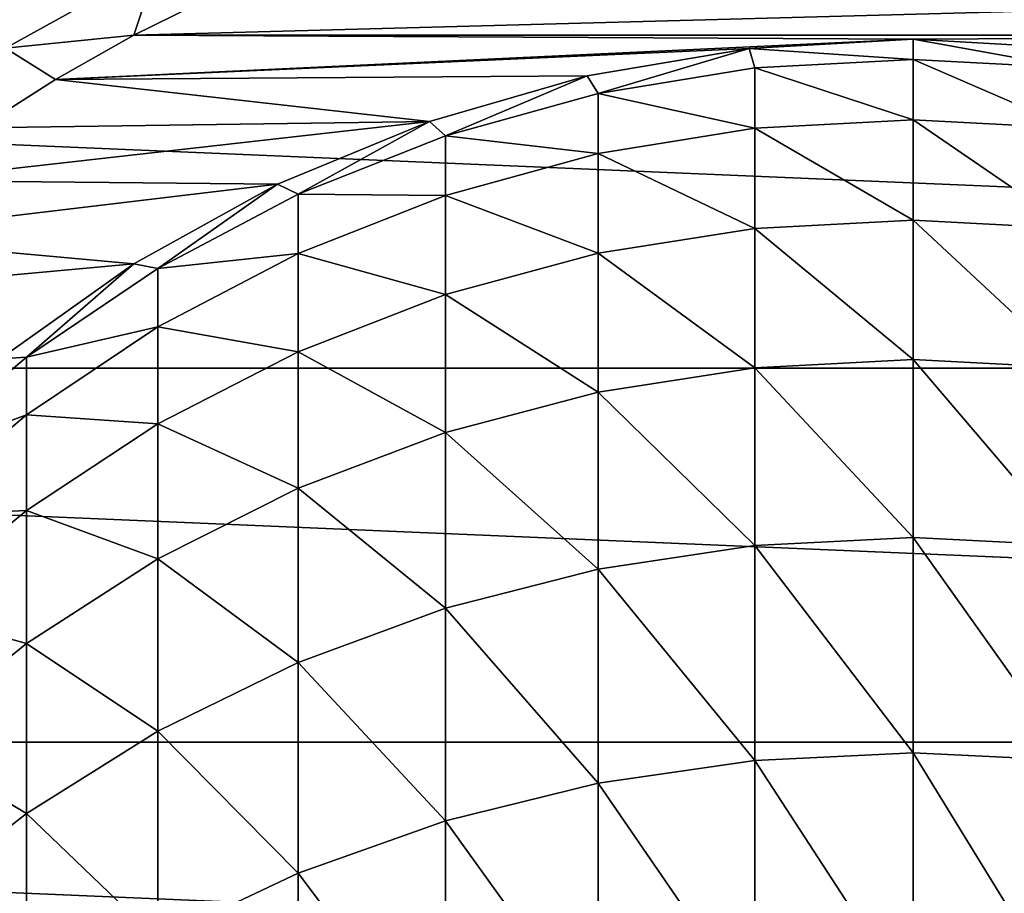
# Model space of a CAD drawing. Header units: metres. Extents: x -82 to 82, y -313 to 40.
# Tile 239 of 256: x -7.93 to 0.81, y 5.42 to 13.17. Entities that reach past the tile are written whole.
import ezdxf

# ---------------------------------------------------------------- set-up
doc = ezdxf.new("R2010")
doc.units = ezdxf.units.M
doc.layers.add('solid_505278_SW0001_CCC', color=7, linetype='CONTINUOUS')

msp = doc.modelspace()

# ---------------------------------------------------------------- linework, layer by layer
at = {"layer": 'solid_505278_SW0001_CCC'}
for points in [[(-8.053617, 12.920835, 119.963287), (-6.705118, 13.669313, 119.963287), (-8.296015, 13.309724, 119.853462)], [(-8.053617, 12.920835, 119.963287), (-6.915081, 13.036919, 120), (-6.705118, 13.669313, 119.963287)], [(-6.705118, 13.669313, 119.963287), (-6.915081, 13.036919, 120), (-6.198837, 13.392311, 120)], [(6.198841, 13.392309, 120), (-6.198837, 13.392311, 120), (-6.915081, 13.036919, 120)], [(6.915085, 13.036917, 120), (6.198841, 13.392309, 120), (-6.915081, 13.036919, 120)], [(-38.70929, 10.079229, -279.5), (-37.71508, 13.325637, -279.5), (38.70929, 10.079229, -279.5)], [(-37.71508, 13.325637, -279.5), (37.71508, 13.325637, -279.5), (38.70929, 10.079229, -279.5)], [(-8.053617, 12.920835, 119.963287), (-7.611022, 12.643256, 120), (-6.915081, 13.036919, 120)], [(0, 13, 120), (-6.915081, 13.036919, 120), (-7.611022, 12.643256, 120)], [(0, 13, 120), (6.915085, 13.036917, 120), (-6.915081, 13.036919, 120)], [(1.455516, 12.91826, 120), (6.915085, 13.036917, 120), (0, 13, 120)], [(-1.455516, 12.91826, 120), (0, 13, 120), (-7.611022, 12.643256, 120)], [(-1.455538, 12.918259, 144), (0, 13, 144), (-1.455516, 12.91826, 120)], [(-1.455538, 12.918259, 144), (0, 12.821205, 148.550629), (0, 13, 144)], [(0, 13, 144), (0, 13, 120), (-1.455516, 12.91826, 120)], [(1.455538, 12.918259, 144), (1.455516, 12.91826, 120), (0, 13, 120)], [(1.455538, 12.918259, 144), (0, 13, 120), (0, 13, 144)], [(1.405547, 12.745234, 148.544647), (0, 13, 144), (0, 12.821205, 148.550629)], [(1.455538, 12.918259, 144), (0, 13, 144), (1.405547, 12.745234, 148.544647)], [(-8.053617, 12.920835, 119.963287), (-8.284619, 12.212481, 120), (-7.611022, 12.643256, 120)], [(-2.892781, 12.674059, 120), (-1.455516, 12.91826, 120), (-7.611022, 12.643256, 120)], [(-1.455538, 12.918259, 144), (-1.455516, 12.91826, 120), (-2.892781, 12.674059, 120)], [(-1.455538, 12.918259, 144), (-2.892781, 12.674059, 120), (-2.892772, 12.674063, 144)], [(-1.455538, 12.918259, 144), (-2.892772, 12.674063, 144), (-2.794616, 12.518209, 148.526779)], [(-1.455538, 12.918259, 144), (-2.794616, 12.518209, 148.526779), (-1.405547, 12.745234, 148.544647)], [(-1.455538, 12.918259, 144), (-1.405547, 12.745234, 148.544647), (0, 12.821205, 148.550629)], [(0, 12.285211, 153.077698), (0, 12.821205, 148.550629), (-1.405547, 12.745234, 148.544647)], [(1.405547, 12.209944, 153.065765), (0, 12.821205, 148.550629), (0, 12.285211, 153.077698)], [(1.405547, 12.209944, 153.065765), (1.405547, 12.745234, 148.544647), (0, 12.821205, 148.550629)], [(-4.293649, 12.270475, 120), (-2.892781, 12.674059, 120), (-7.611022, 12.643256, 120)], [(-2.892772, 12.674063, 144), (-2.892781, 12.674059, 120), (-4.293649, 12.270475, 120)], [(-2.892772, 12.674063, 144), (-4.293649, 12.270475, 120), (-4.293628, 12.270483, 144)], [(-2.892772, 12.674063, 144), (-4.293628, 12.270483, 144), (-4.15092, 12.142795, 148.497238)], [(-2.892772, 12.674063, 144), (-4.15092, 12.142795, 148.497238), (-2.794616, 12.518209, 148.526779)], [(-1.405547, 12.209944, 153.065765), (-1.405547, 12.745234, 148.544647), (-2.794616, 12.518209, 148.526779)], [(-1.405547, 12.209944, 153.065765), (0, 12.285211, 153.077698), (-1.405547, 12.745234, 148.544647)], [(-4.293649, 12.270475, 120), (-7.611022, 12.643256, 120), (-8.284619, 12.212481, 120)], [(-2.794616, 11.985023, 153.030136), (-2.794616, 12.518209, 148.526779), (-4.15092, 12.142795, 148.497238)], [(-2.794616, 11.985023, 153.030136), (-1.405547, 12.209944, 153.065765), (-2.794616, 12.518209, 148.526779)], [(-4.293649, 12.270475, 120), (-8.284619, 12.212481, 120), (-8.933901, 11.745851, 120)], [(-5.640468, 11.712605, 120), (-4.293649, 12.270475, 120), (-8.933901, 11.745851, 120)], [(-4.293628, 12.270483, 144), (-5.640468, 11.712605, 120), (-5.640489, 11.712595, 144)], [(-4.293628, 12.270483, 144), (-5.640489, 11.712595, 144), (-5.458558, 11.623389, 148.45636)], [(-4.293628, 12.270483, 144), (-4.293649, 12.270475, 120), (-5.640468, 11.712605, 120)], [(-4.293628, 12.270483, 144), (-5.458558, 11.623389, 148.45636), (-4.15092, 12.142795, 148.497238)], [(0, 11.395328, 157.548691), (0, 12.285211, 153.077698), (-1.405547, 12.209944, 153.065765)], [(1.405547, 11.32123, 157.530884), (0, 12.285211, 153.077698), (0, 11.395328, 157.548691)], [(1.405547, 11.32123, 157.530884), (1.405547, 12.209944, 153.065765), (0, 12.285211, 153.077698)], [(-1.405547, 11.32123, 157.530884), (-1.405547, 12.209944, 153.065765), (-2.794616, 11.985023, 153.030136)], [(-1.405547, 11.32123, 157.530884), (0, 11.395328, 157.548691), (-1.405547, 12.209944, 153.065765)], [(-4.15092, 11.613089, 152.971191), (-4.15092, 12.142795, 148.497238), (-5.458558, 11.623389, 148.45636)], [(-4.15092, 11.613089, 152.971191), (-2.794616, 11.985023, 153.030136), (-4.15092, 12.142795, 148.497238)], [(-2.794616, 11.099804, 157.477692), (-2.794616, 11.985023, 153.030136), (-4.15092, 11.613089, 152.971191)], [(-2.794616, 11.099804, 157.477692), (-1.405547, 11.32123, 157.530884), (-2.794616, 11.985023, 153.030136)], [(-5.640468, 11.712605, 120), (-8.933901, 11.745851, 120), (-9.556964, 11.244734, 120)], [(-6.916409, 11.007418, 120), (-5.640468, 11.712605, 120), (-9.556964, 11.244734, 120)], [(-5.640489, 11.712595, 144), (-6.916409, 11.007418, 120), (-6.916417, 11.007415, 144)], [(-5.640489, 11.712595, 144), (-6.916417, 11.007415, 144), (-6.7022, 10.966085, 148.404633)], [(-5.640489, 11.712595, 144), (-5.640468, 11.712605, 120), (-6.916409, 11.007418, 120)], [(-5.640489, 11.712595, 144), (-6.7022, 10.966085, 148.404633), (-5.458558, 11.623389, 148.45636)], [(-5.458558, 11.098499, 152.889648), (-5.458558, 11.623389, 148.45636), (-6.7022, 10.966085, 148.404633)], [(-5.458558, 11.098499, 152.889648), (-4.15092, 11.613089, 152.971191), (-5.458558, 11.623389, 148.45636)], [(-4.15092, 10.733646, 157.389725), (-4.15092, 11.613089, 152.971191), (-5.458558, 11.098499, 152.889648)], [(-4.15092, 10.733646, 157.389725), (-2.794616, 11.099804, 157.477692), (-4.15092, 11.613089, 152.971191)], [(0, 10.157053, 161.935989), (0, 11.395328, 157.548691), (-1.405547, 11.32123, 157.530884)], [(1.405547, 10.084582, 161.912415), (0, 11.395328, 157.548691), (0, 10.157053, 161.935989)], [(1.405547, 10.084582, 161.912415), (1.405547, 11.32123, 157.530884), (0, 11.395328, 157.548691)], [(-1.405547, 10.084582, 161.912415), (-1.405547, 11.32123, 157.530884), (-2.794616, 11.099804, 157.477692)], [(-1.405547, 10.084582, 161.912415), (0, 10.157053, 161.935989), (-1.405547, 11.32123, 157.530884)], [(-6.916409, 11.007418, 120), (-9.556964, 11.244734, 120), (-10.151973, 10.710605, 120)], [(-6.7022, 10.447288, 152.786453), (-5.458558, 11.098499, 152.889648), (-6.7022, 10.966085, 148.404633)], [(-5.458558, 10.227051, 157.268021), (-5.458558, 11.098499, 152.889648), (-6.7022, 10.447288, 152.786453)], [(-5.458558, 10.227051, 157.268021), (-4.15092, 10.733646, 157.389725), (-5.458558, 11.098499, 152.889648)], [(-2.794616, 9.868018, 161.841995), (-2.794616, 11.099804, 157.477692), (-4.15092, 10.733646, 157.389725)], [(-2.794616, 9.868018, 161.841995), (-1.405547, 10.084582, 161.912415), (-2.794616, 11.099804, 157.477692)], [(-8.105384, 10.163795, 120), (-6.916409, 11.007418, 120), (-10.151973, 10.710605, 120)], [(-6.916417, 11.007415, 144), (-6.916409, 11.007418, 120), (-8.105384, 10.163795, 120)], [(-6.916417, 11.007415, 144), (-8.105384, 10.163795, 120), (-8.105368, 10.163809, 144)], [(-6.916417, 11.007415, 144), (-8.105368, 10.163809, 144), (-7.867265, 10.178587, 148.342651)], [(-6.916417, 11.007415, 144), (-7.867265, 10.178587, 148.342651), (-6.7022, 10.966085, 148.404633)], [(-6.7022, 10.447288, 152.786453), (-6.7022, 10.966085, 148.404633), (-7.867265, 10.178587, 148.342651)], [(-4.15092, 9.509901, 161.72554), (-4.15092, 10.733646, 157.389725), (-5.458558, 10.227051, 157.268021)], [(-4.15092, 9.509901, 161.72554), (-2.794616, 9.868018, 161.841995), (-4.15092, 10.733646, 157.389725)], [(-7.867265, 9.667089, 152.662811), (-6.7022, 10.447288, 152.786453), (-7.867265, 10.178587, 148.342651)], [(-6.7022, 9.585955, 157.113998), (-6.7022, 10.447288, 152.786453), (-7.867265, 9.667089, 152.662811)], [(-6.7022, 9.585955, 157.113998), (-5.458558, 10.227051, 157.268021), (-6.7022, 10.447288, 152.786453)], [(-5.458558, 9.014428, 161.564423), (-5.458558, 10.227051, 157.268021), (-6.7022, 9.585955, 157.113998)], [(-5.458558, 9.014428, 161.564423), (-4.15092, 9.509901, 161.72554), (-5.458558, 10.227051, 157.268021)], [(-8.105368, 10.163809, 144), (-8.940093, 9.270127, 148.271149), (-7.867265, 10.178587, 148.342651)], [(-7.867265, 9.667089, 152.662811), (-7.867265, 10.178587, 148.342651), (-8.940093, 9.270127, 148.271149)], [(0, 8.578037, 166.212479), (0, 10.157053, 161.935989), (-1.405547, 10.084582, 161.912415)], [(1.405547, 8.507641, 166.183289), (0, 10.157053, 161.935989), (0, 8.578037, 166.212479)], [(1.405547, 8.507641, 166.183289), (1.405547, 10.084582, 161.912415), (0, 10.157053, 161.935989)], [(-39.424614, 6.760169, -279.5), (-38.70929, 10.079229, -279.5), (39.424614, 6.760169, -279.5)], [(-38.70929, 10.079229, -279.5), (38.70929, 10.079229, -279.5), (39.424614, 6.760169, -279.5)], [(-1.405547, 8.507641, 166.183289), (-1.405547, 10.084582, 161.912415), (-2.794616, 9.868018, 161.841995)], [(-1.405547, 8.507641, 166.183289), (0, 8.578037, 166.212479), (-1.405547, 10.084582, 161.912415)], [(-2.794616, 8.297276, 166.096069), (-2.794616, 9.868018, 161.841995), (-4.15092, 9.509901, 161.72554)], [(-2.794616, 8.297276, 166.096069), (-1.405547, 8.507641, 166.183289), (-2.794616, 9.868018, 161.841995)], [(-8.940093, 8.767051, 152.520187), (-7.867265, 9.667089, 152.662811), (-8.940093, 9.270127, 148.271149)], [(-7.867265, 8.817877, 156.929474), (-7.867265, 9.667089, 152.662811), (-8.940093, 8.767051, 152.520187)], [(-7.867265, 8.817877, 156.929474), (-6.7022, 9.585955, 157.113998), (-7.867265, 9.667089, 152.662811)], [(-6.7022, 8.387409, 161.360535), (-6.7022, 9.585955, 157.113998), (-7.867265, 8.817877, 156.929474)], [(-6.7022, 8.387409, 161.360535), (-5.458558, 9.014428, 161.564423), (-6.7022, 9.585955, 157.113998)], [(-4.15092, 7.949411, 165.951859), (-4.15092, 9.509901, 161.72554), (-5.458558, 9.014428, 161.564423)], [(-4.15092, 7.949411, 165.951859), (-2.794616, 8.297276, 166.096069), (-4.15092, 9.509901, 161.72554)], [(-5.458558, 7.468122, 165.752319), (-5.458558, 9.014428, 161.564423), (-6.7022, 8.387409, 161.360535)], [(-5.458558, 7.468122, 165.752319), (-4.15092, 7.949411, 165.951859), (-5.458558, 9.014428, 161.564423)], [(-8.940093, 7.93182, 156.716599), (-7.867265, 8.817877, 156.929474), (-8.940093, 8.767051, 152.520187)], [(-7.867265, 7.636195, 161.116241), (-7.867265, 8.817877, 156.929474), (-8.940093, 7.93182, 156.716599)], [(-7.867265, 7.636195, 161.116241), (-6.7022, 8.387409, 161.360535), (-7.867265, 8.817877, 156.929474)], [(0, 6.668034, 170.351746), (0, 8.578037, 166.212479), (-1.405547, 8.507641, 166.183289)], [(1.405547, 6.600147, 170.317123), (0, 8.578037, 166.212479), (0, 6.668034, 170.351746)], [(1.405547, 6.600147, 170.317123), (1.405547, 8.507641, 166.183289), (0, 8.578037, 166.212479)], [(-1.405547, 6.600147, 170.317123), (-1.405547, 8.507641, 166.183289), (-2.794616, 8.297276, 166.096069)], [(-1.405547, 6.600147, 170.317123), (0, 6.668034, 170.351746), (-1.405547, 8.507641, 166.183289)], [(-6.7022, 6.859054, 165.499817), (-6.7022, 8.387409, 161.360535), (-7.867265, 7.636195, 161.116241)], [(-6.7022, 6.859054, 165.499817), (-5.458558, 7.468122, 165.752319), (-6.7022, 8.387409, 161.360535)], [(-2.794616, 6.397282, 170.213654), (-2.794616, 8.297276, 166.096069), (-4.15092, 7.949411, 165.951859)], [(-2.794616, 6.397282, 170.213654), (-1.405547, 6.600147, 170.317123), (-2.794616, 8.297276, 166.096069)], [(-8.940093, 6.769594, 160.834442), (-7.867265, 7.636195, 161.116241), (-8.940093, 7.93182, 156.716599)], [(-4.15092, 6.061818, 170.042557), (-4.15092, 7.949411, 165.951859), (-5.458558, 7.468122, 165.752319)], [(-4.15092, 6.061818, 170.042557), (-2.794616, 6.397282, 170.213654), (-4.15092, 7.949411, 165.951859)], [(-7.867265, 6.129345, 165.197296), (-7.867265, 7.636195, 161.116241), (-8.940093, 6.769594, 160.834442)], [(-7.867265, 6.129345, 165.197296), (-6.7022, 6.859054, 165.499817), (-7.867265, 7.636195, 161.116241)], [(-5.458558, 5.597687, 169.805847), (-5.458558, 7.468122, 165.752319), (-6.7022, 6.859054, 165.499817)], [(-5.458558, 5.597687, 169.805847), (-4.15092, 6.061818, 170.042557), (-5.458558, 7.468122, 165.752319)], [(-6.7022, 5.010331, 169.506271), (-6.7022, 6.859054, 165.499817), (-7.867265, 6.129345, 165.197296)], [(-6.7022, 5.010331, 169.506271), (-5.458558, 5.597687, 169.805847), (-6.7022, 6.859054, 165.499817)], [(-39.855892, 3.392345, -279.5), (-39.424614, 6.760169, -279.5), (39.855892, 3.392345, -279.5)], [(-39.424614, 6.760169, -279.5), (39.424614, 6.760169, -279.5), (39.855892, 3.392345, -279.5)], [(-8.940093, 5.287553, 164.848297), (-7.867265, 6.129345, 165.197296), (-8.940093, 6.769594, 160.834442)], [(0, 4.438843, 174.328217), (0, 6.668034, 170.351746), (-1.405547, 6.600147, 170.317123)], [(1.405547, 4.373885, 174.288376), (0, 6.668034, 170.351746), (0, 4.438843, 174.328217)], [(1.405547, 4.373885, 174.288376), (1.405547, 6.600147, 170.317123), (0, 6.668034, 170.351746)], [(-1.405547, 4.373885, 174.288376), (-1.405547, 6.600147, 170.317123), (-2.794616, 6.397282, 170.213654)], [(-1.405547, 4.373885, 174.288376), (0, 4.438843, 174.328217), (-1.405547, 6.600147, 170.317123)], [(-2.794616, 4.179773, 174.169296), (-2.794616, 6.397282, 170.213654), (-4.15092, 6.061818, 170.042557)], [(-2.794616, 4.179773, 174.169296), (-1.405547, 4.373885, 174.288376), (-2.794616, 6.397282, 170.213654)], [(-7.867265, 4.306635, 169.147385), (-7.867265, 6.129345, 165.197296), (-8.940093, 5.287553, 164.848297)], [(-7.867265, 4.306635, 169.147385), (-6.7022, 5.010331, 169.506271), (-7.867265, 6.129345, 165.197296)], [(-4.15092, 3.858782, 173.972382), (-4.15092, 6.061818, 170.042557), (-5.458558, 5.597687, 169.805847)], [(-4.15092, 3.858782, 173.972382), (-2.794616, 4.179773, 174.169296), (-4.15092, 6.061818, 170.042557)], [(-5.458558, 3.414675, 173.699936), (-5.458558, 5.597687, 169.805847), (-6.7022, 5.010331, 169.506271)], [(-5.458558, 3.414675, 173.699936), (-4.15092, 3.858782, 173.972382), (-5.458558, 5.597687, 169.805847)]]:
    msp.add_3dface(points, dxfattribs=at)

doc.saveas('drawing.dxf')
